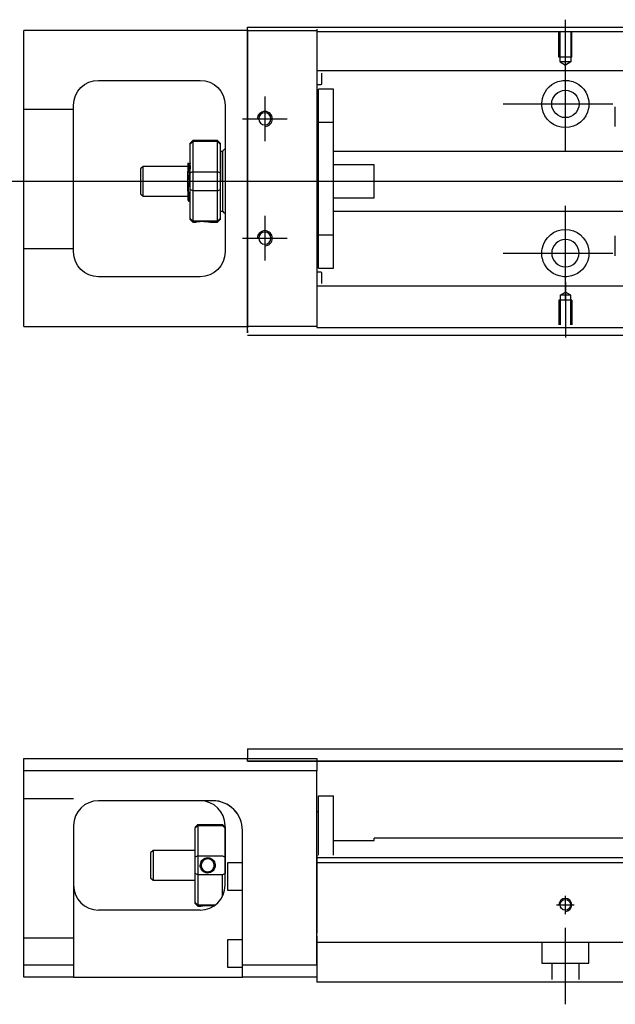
# Model space of a CAD drawing. Header units: millimetres. Extents: x -257 to 3135, y -1556 to 860.
# Tile 2 of 40: x -91 to 29, y -1553 to -1355. Entities that reach past the tile are written whole.
import ezdxf
from ezdxf.lldxf.tags import DXFTag

# ---------------------------------------------------------------- set-up
doc = ezdxf.new("R2010")
doc.units = ezdxf.units.MM
doc.layers.get('0').update_dxf_attribs({"linetype": 'CONTINUOUS'})
tags = doc.linetypes.add('DASHED', pattern=[25.72, 12.86, -12.86]).pattern_tags.tags
tags[6:7] = [DXFTag(74, 4), DXFTag(75, 0), DXFTag(340, '0'), DXFTag(46, 0.0), DXFTag(50, 0.0), DXFTag(44, 0.0), DXFTag(45, 0.0)]
tags[4:5] = [DXFTag(74, 4), DXFTag(75, 0), DXFTag(340, '0'), DXFTag(46, 0.0), DXFTag(50, 0.0), DXFTag(44, 0.0), DXFTag(45, 0.0)]

msp = doc.modelspace()

# ---------------------------------------------------------------- linework, layer by layer
at = {"linetype": 'DASHED'}
for p, q in [((-45.42, -1360.38), (-45.42, -1356.37)), ((-31.42, -1357.07), (-31.42, -1357.27)), ((-31.42, -1357.27), (-31.42, -1358.27)), ((-31.42, -1358.27), (-31.42, -1364.6)), ((-45.42, -1370.38), (-45.42, -1360.38)), ((-31.42, -1364.6), (-31.42, -1365.6)), ((-45.42, -1378.38), (-45.42, -1370.38)), ((-45.42, -1394.38), (-45.42, -1378.38)), ((-57.29, -1383.87), (-57.29, -1383.87)), ((-45.42, -1402.38), (-45.42, -1394.38)), ((-45.42, -1412.38), (-45.42, -1402.38)), ((-31.42, -1408.94), (-31.42, -1415.27)), ((-45.42, -1417.32), (-45.42, -1412.38)), ((-31.42, -1415.27), (-31.42, -1416.27)), ((-45.42, -1417.32), (-45.42, -1417.82)), ((-31.42, -1416.27), (-31.42, -1416.57)), ((-52.42, -1511.97), (-52.57, -1511.97)), ((-31.42, -1522.92), (-31.42, -1523.92)), ((-31.42, -1523.92), (-31.42, -1538.62)), ((-31.42, -1544.97), (-31.42, -1548.47))]:
    msp.add_line(p, q, dxfattribs=at)
at = {"linetype": 'Continuous'}
for p, q in [((-45.42, -1356.82), (-45.42, -1356.37)), ((-45.42, -1356.37), (80.83, -1356.37)), ((-90.42, -1359.57), (-90.42, -1357.07)), ((-45.42, -1357.07), (-90.42, -1357.07)), ((-45.42, -1356.82), (-45.42, -1416.82)), ((-31.42, -1356.77), (-31.42, -1357.07)), ((-31.42, -1357.07), (-31.42, -1359.57)), ((-90.42, -1414.07), (-90.42, -1359.57)), ((-31.42, -1359.57), (-31.42, -1414.07)), ((-75.42, -1367.07), (-54.92, -1367.07)), ((-80.42, -1401.57), (-80.42, -1372.07)), ((-49.92, -1372.07), (-49.92, -1401.57)), ((-56.42, -1379.17), (-56.92, -1379.67)), ((-56.92, -1379.85), (-56.92, -1379.67)), ((-56.92, -1385.69), (-56.92, -1379.85)), ((-51.42, -1379.17), (-56.42, -1379.17)), ((-56.42, -1379.17), (-56.42, -1379.4)), ((-56.42, -1379.4), (-56.42, -1385.44)), ((-51.42, -1379.4), (-56.42, -1379.4)), ((-50.92, -1379.67), (-51.42, -1379.17)), ((-51.42, -1379.4), (-51.42, -1379.17)), ((-51.42, -1385.44), (-51.42, -1379.4)), ((-50.92, -1379.67), (-50.92, -1379.85)), ((-50.92, -1379.85), (-50.92, -1385.69)), ((-50.42, -1381.37), (-50.92, -1381.37)), ((-50.42, -1387.37), (-50.42, -1381.37)), ((-50.42, -1381.47), (-50.42, -1393.27)), ((-66.42, -1384.37), (-66.92, -1384.87)), ((-57.42, -1384.37), (-66.42, -1384.37)), ((-66.42, -1390.37), (-66.42, -1384.37)), ((-57.04, -1383.87), (-57.29, -1383.87)), ((-66.92, -1384.87), (-66.92, -1384.87)), ((-66.92, -1384.87), (-66.92, -1389.87)), ((-57.42, -1389.35), (-57.42, -1385.4)), ((-56.92, -1387.37), (-56.92, -1385.69)), ((-56.42, -1385.44), (-56.42, -1387.37)), ((-56.42, -1385.44), (-51.42, -1385.44)), ((-51.42, -1387.37), (-51.42, -1385.44)), ((-50.92, -1385.69), (-50.92, -1389.04)), ((-56.92, -1389.04), (-56.92, -1387.37)), ((-56.42, -1387.37), (-56.42, -1389.3)), ((-51.42, -1389.3), (-51.42, -1387.37)), ((-50.42, -1387.37), (-50.42, -1393.37)), ((-66.92, -1389.87), (-66.42, -1390.37)), ((-56.92, -1394.88), (-56.92, -1389.04)), ((-56.42, -1389.3), (-56.42, -1395.34)), ((-51.42, -1389.3), (-56.42, -1389.3)), ((-51.42, -1395.34), (-51.42, -1389.3)), ((-50.92, -1389.04), (-50.92, -1394.88)), ((-66.42, -1390.37), (-57.42, -1390.37)), ((-57.25, -1391.37), (-57.08, -1391.37)), ((-50.92, -1393.37), (-50.42, -1393.37)), ((-56.92, -1395.07), (-56.92, -1394.88)), ((-56.92, -1395.07), (-56.42, -1395.57)), ((-56.42, -1395.34), (-56.42, -1395.57)), ((-56.42, -1395.34), (-51.42, -1395.34)), ((-56.42, -1395.57), (-55.92, -1395.57)), ((-52.91, -1395.57), (-51.42, -1395.57)), ((-51.42, -1395.57), (-50.92, -1395.07)), ((-51.42, -1395.57), (-51.42, -1395.34)), ((-50.92, -1394.88), (-50.92, -1395.07)), ((-54.92, -1406.57), (-75.42, -1406.57)), ((-90.42, -1416.57), (-90.42, -1414.07)), ((-31.42, -1414.07), (-31.42, -1416.57)), ((-90.42, -1416.57), (-45.42, -1416.57)), ((-45.42, -1417.82), (-45.42, -1416.82)), ((-31.42, -1416.57), (-31.42, -1416.77)), ((64.93, -1418.37), (-45.42, -1418.37)), ((-45.42, -1501.52), (44.63, -1501.52)), ((-45.42, -1501.52), (-45.42, -1502.52)), ((-45.42, -1502.52), (-45.42, -1503.52)), ((-90.42, -1505.97), (-90.42, -1503.47)), ((-90.42, -1503.47), (-31.42, -1503.47)), ((-45.42, -1503.47), (-45.42, -1503.47)), ((-45.42, -1504.02), (-45.42, -1503.52)), ((44.63, -1504.02), (-45.42, -1504.02)), ((-45.42, -1504.02), (44.63, -1504.02)), ((-31.42, -1503.47), (-31.42, -1505.97)), ((-31.42, -1505.97), (-90.42, -1505.97)), ((-90.42, -1544.97), (-90.42, -1505.97)), ((-31.42, -1544.97), (-31.42, -1505.97)), ((-31.12, -1510.97), (-28.12, -1510.97)), ((-31.12, -1522.92), (-31.12, -1510.97)), ((-31.12, -1510.97), (-28.12, -1510.97)), ((-31.12, -1522.92), (-31.12, -1510.97)), ((-28.12, -1522.92), (-28.12, -1510.97)), ((-28.12, -1522.92), (-28.12, -1510.97)), ((-52.57, -1511.97), (-75.42, -1511.97)), ((-31.12, -1514.22), (-31.42, -1514.22)), ((-31.12, -1514.22), (-31.42, -1514.22)), ((-80.42, -1516.97), (-80.42, -1544.97)), ((-55.92, -1517.27), (-55.42, -1516.77)), ((-55.42, -1516.77), (-55.42, -1517)), ((-55.42, -1516.77), (-50.42, -1516.77)), ((-55.42, -1517), (-55.42, -1523.04)), ((-50.42, -1517), (-55.42, -1517)), ((-49.92, -1517.27), (-50.42, -1516.77)), ((-50.42, -1517), (-50.42, -1516.77)), ((-49.92, -1528.97), (-49.92, -1516.97)), ((-55.92, -1517.27), (-55.92, -1517.45)), ((-55.92, -1523.29), (-55.92, -1517.45)), ((-49.92, -1517.27), (-49.92, -1517.45)), ((-49.92, -1517.45), (-49.92, -1523.29)), ((-46.42, -1544.97), (-46.42, -1517.96)), ((-28.12, -1519.97), (-19.92, -1519.97)), ((30.34, -1519.52), (-19.92, -1519.52)), ((-19.92, -1519.97), (-19.92, -1519.52)), ((-64.42, -1521.97), (-64.92, -1522.47)), ((-64.92, -1522.47), (-64.92, -1524.97)), ((-55.92, -1521.97), (-64.42, -1521.97)), ((-64.42, -1521.97), (-64.42, -1527.97)), ((-64.92, -1524.97), (-64.92, -1527.47)), ((-55.92, -1526.64), (-55.92, -1523.29)), ((-55.42, -1523.04), (-55.42, -1526.9)), ((-55.42, -1523.04), (-50.42, -1523.04)), ((-49.92, -1523.29), (-49.92, -1526.64)), ((-46.42, -1524.47), (-49.42, -1524.47)), ((-49.42, -1524.47), (-49.42, -1529.97)), ((72.7, -1523.47), (-31.42, -1523.47)), ((72.44, -1524.47), (-31.42, -1524.47)), ((-55.92, -1532.48), (-55.92, -1526.64)), ((-55.42, -1526.9), (-55.42, -1532.94)), ((-50.42, -1526.9), (-55.42, -1526.9)), ((-50.42, -1531.15), (-50.42, -1526.9)), ((-64.92, -1527.47), (-64.42, -1527.97)), ((-64.42, -1527.97), (-55.92, -1527.97)), ((-49.42, -1529.97), (-46.42, -1529.97)), ((-55.92, -1532.67), (-55.92, -1532.48)), ((-55.92, -1532.67), (-55.42, -1533.17)), ((-55.42, -1532.94), (-55.42, -1533.17)), ((-55.42, -1532.94), (-51.88, -1532.94)), ((-54.92, -1533.97), (-75.42, -1533.97)), ((-55.42, -1533.17), (-54.92, -1533.17)), ((-46.42, -1539.97), (-49.42, -1539.97)), ((-49.42, -1539.97), (-49.42, -1545.47)), ((-31.42, -1539.12), (-31.42, -1545.92)), ((-90.42, -1544.97), (-80.42, -1544.97)), ((-90.42, -1547.47), (-90.42, -1544.97)), ((-80.42, -1544.97), (-80.42, -1547.47)), ((-49.42, -1545.47), (-46.42, -1545.47)), ((-46.42, -1547.47), (-46.42, -1544.97)), ((-46.42, -1544.97), (-31.42, -1544.97)), ((-31.42, -1545.92), (-31.42, -1548.47)), ((-80.42, -1547.47), (-90.42, -1547.47)), ((-80.42, -1547.47), (-46.42, -1547.47)), ((-31.42, -1547.47), (-46.42, -1547.47)), ((66.29, -1548.47), (-31.42, -1548.47))]:
    msp.add_line(p, q, dxfattribs=at)
for p, q in [((18.58, -1365.99), (18.58, -1354.87)), ((18.58, -1381.34), (18.58, -1362.29)), ((-41.92, -1370.32), (-41.92, -1379.32)), ((6.08, -1371.82), (28.11, -1371.82)), ((-46.42, -1374.82), (-37.42, -1374.82)), ((-95.42, -1387.37), (72.88, -1387.37)), ((18.58, -1411.34), (18.58, -1392.29)), ((-41.92, -1394.32), (-41.92, -1403.32)), ((-46.42, -1398.82), (-37.42, -1398.82)), ((6.08, -1401.82), (28.11, -1401.82)), ((18.58, -1407.65), (18.58, -1418.77))]:
    msp.add_line(p, q)
at = {"linetype": 'DASHED', "ltscale": 0.3}
for p, q in [((-45.42, -1357.07), (-31.42, -1357.07)), ((80.58, -1357.32), (-31.42, -1357.32)), ((568.58, -1365.15), (-31.42, -1365.15)), ((-31.42, -1365.6), (-31.42, -1367.14)), ((-30.42, -1367.68), (-30.42, -1365.6)), ((-31.42, -1367.14), (-31.42, -1370.7)), ((-31.42, -1367.88), (-30.62, -1367.88)), ((-28.12, -1368.82), (-31.12, -1368.82)), ((-28.12, -1368.82), (-31.12, -1368.82)), ((-31.12, -1375.5), (-31.12, -1368.82)), ((-31.12, -1375.5), (-31.12, -1368.82)), ((-28.12, -1375.5), (-28.12, -1368.82)), ((-28.12, -1375.5), (-28.12, -1368.82)), ((-31.42, -1370.7), (-31.42, -1372.62)), ((-80.42, -1372.96), (-90.42, -1372.96)), ((-31.42, -1372.62), (-31.42, -1400.92)), ((-31.12, -1376.07), (-31.42, -1376.07)), ((-31.12, -1376.07), (-31.42, -1376.07)), ((-31.12, -1398.13), (-31.12, -1375.5)), ((-31.12, -1375.5), (-28.12, -1375.5)), ((-31.12, -1398.13), (-31.12, -1375.5)), ((-28.12, -1398.13), (-28.12, -1375.5)), ((-28.12, -1398.13), (-28.12, -1375.5)), ((568.58, -1381.37), (-28.12, -1381.37)), ((-19.92, -1384.05), (-28.12, -1384.05)), ((-19.92, -1390.68), (-19.92, -1384.05)), ((-28.12, -1390.68), (-19.92, -1390.68)), ((-28.12, -1393.37), (568.58, -1393.37)), ((-31.42, -1397.57), (-31.12, -1397.57)), ((-31.42, -1397.57), (-31.12, -1397.57)), ((-31.12, -1398.13), (-28.12, -1398.13)), ((-31.12, -1404.82), (-31.12, -1398.13)), ((-31.12, -1404.82), (-31.12, -1398.13)), ((-28.12, -1404.82), (-28.12, -1398.13)), ((-28.12, -1404.82), (-28.12, -1398.13)), ((-80.42, -1400.96), (-90.42, -1400.96)), ((-31.42, -1400.92), (-31.42, -1402.84)), ((-31.42, -1402.84), (-31.42, -1406.4)), ((-30.62, -1405.66), (-31.42, -1405.66)), ((-31.12, -1404.82), (-28.12, -1404.82)), ((-31.12, -1404.82), (-28.12, -1404.82)), ((-30.42, -1407.94), (-30.42, -1405.86)), ((-31.42, -1406.4), (-31.42, -1407.94)), ((-31.42, -1407.94), (-31.42, -1408.94)), ((568.58, -1408.49), (-31.42, -1408.49)), ((17.51, -1410.27), (18.58, -1409.65)), ((19.66, -1410.27), (18.58, -1409.65)), ((19.88, -1411.27), (17.28, -1411.27)), ((17.28, -1411.27), (17.28, -1416.27)), ((17.51, -1410.27), (17.51, -1416.27)), ((19.66, -1410.27), (17.51, -1410.27)), ((19.66, -1416.27), (19.66, -1410.27)), ((19.88, -1411.27), (19.88, -1416.27)), ((-31.42, -1416.57), (-45.42, -1416.57)), ((568.58, -1416.82), (-31.42, -1416.82)), ((-80.42, -1511.61), (-90.42, -1511.61)), ((-80.42, -1539.61), (-90.42, -1539.61)), ((568.58, -1540.47), (-31.42, -1540.47)), ((13.83, -1540.47), (13.83, -1544.62)), ((23.33, -1544.62), (23.33, -1540.47)), ((13.83, -1544.62), (23.33, -1544.62)), ((15.83, -1544.62), (15.83, -1547.92)), ((21.33, -1547.92), (21.33, -1544.62))]:
    msp.add_line(p, q, dxfattribs=at)
at = {"linetype": 'DASHED', "ltscale": 0.1}
for p, q in [((17.28, -1362.37), (17.28, -1357.37)), ((17.51, -1363.37), (17.51, -1357.37)), ((19.66, -1357.37), (19.66, -1363.37)), ((19.88, -1362.37), (19.88, -1357.37)), ((19.88, -1362.37), (17.28, -1362.37)), ((19.66, -1363.37), (17.51, -1363.37)), ((17.51, -1363.37), (18.58, -1363.99)), ((19.66, -1363.37), (18.58, -1363.99))]:
    msp.add_line(p, q, dxfattribs=at)
at = {"linetype": 'DASHED', "ltscale": 0.5}
for p, q in [((28.63, -1376.37), (28.63, -1372.37)), ((28.63, -1402.37), (28.63, -1398.37))]:
    msp.add_line(p, q, dxfattribs=at)
at = {"ltscale": 0.5}
for p, q in [((16.78, -1532.92), (20.38, -1532.92)), ((18.58, -1534.78), (18.58, -1531.12)), ((18.58, -1552.92), (18.58, -1537.56))]:
    msp.add_line(p, q, dxfattribs=at)
at = {"linetype": 'Continuous'}
for centre, radius in [((18.58, -1371.82), 2.75), ((18.58, -1532.92), 1.07)]:
    msp.add_circle(centre, radius, dxfattribs=at)
at = {"linetype": 'Continuous', "extrusion": (0, 0, -1)}
for centre, radius in [((41.92, -1374.82), 1.22), ((41.92, -1398.82), 1.22), ((-18.58, -1401.82), 2.75)]:
    msp.add_circle(centre, radius, dxfattribs=at)
for centre, radius, start, end in [((75.42, -1372.07), 5, 0, 90), ((54.92, -1372.07), 5, 90, 180), ((-18.58, -1371.82), 4.75, 13.6191, 80.1049), ((-18.58, -1371.82), 4.75, 99.8951, 166.3809), ((-18.58, -1371.82), 4.75, 189.6765, 350.3235), ((-18.58, -1401.82), 4.75, 10.8558, 169.1442), ((75.42, -1401.57), 5, 270, 0), ((54.92, -1401.57), 5, 180, 270), ((-18.58, -1401.82), 4.75, 285.2319, 347.572), ((-18.58, -1401.82), 4.75, 192.428, 254.7681)]:
    msp.add_arc(centre, radius, start, end, dxfattribs=at)
at = {"linetype": 'DASHED', "ltscale": 0.3}
for centre, start, end in [((-30.62, -1367.68), 270, 0), ((-30.62, -1405.86), 0, 90)]:
    msp.add_arc(centre, 0.2, start, end, dxfattribs=at)
for centre, radius in [((-41.92, -1374.82), 1.5), ((-41.92, -1398.82), 1.5), ((18.58, -1532.92), 1.3)]:
    msp.add_arc(centre, radius, 270, 180)
at = {"linetype": 'Continuous'}
for centre, radius, start, end in [((-49.92, -1381.47), 0.5, 90, 180), ((-49.92, -1393.27), 0.5, 180, 270), ((-75.42, -1516.97), 5, 90, 180), ((-54.92, -1516.97), 5, 0, 90), ((-75.42, -1528.97), 5, 180, 270), ((-54.92, -1528.97), 5, 270, 0)]:
    msp.add_arc(centre, radius, start, end, dxfattribs=at)
at = {"linetype": 'DASHED'}
msp.add_arc((-52.42, -1517.97), 6, 0, 90, dxfattribs=at)
at = {"linetype": 'Continuous'}
msp.add_ellipse((-52.42, -1517.96), major_axis=(4.24, 4.24), ratio=1, start_param=5.497787, end_param=7.068583, dxfattribs=at)
for points, knots in [([(17.77, -1367.14), (18.18, -1367.07), (18.61, -1367.05), (19.15, -1367.1), (19.28, -1367.12), (19.4, -1367.14)], [0, 0, 0, 0, 0.772987, 0.772987, 1, 1, 1, 1]), ([(-57.42, -1383.65), (-57.42, -1383.68), (-57.42, -1383.78), (-57.42, -1384.1), (-57.42, -1384.33), (-57.42, -1384.84), (-57.42, -1385.11), (-57.42, -1385.4)], [0, 0, 0, 0, 0.341605, 0.341605, 0.709042, 0.709042, 1, 1, 1, 1]), ([(-56.92, -1389.88), (-56.93, -1389.62), (-56.95, -1389.3), (-56.99, -1388.61), (-57.01, -1388.23), (-57.04, -1387.45), (-57.06, -1387.05), (-57.1, -1386.28), (-57.11, -1385.91), (-57.15, -1385.23), (-57.17, -1384.93), (-57.2, -1384.43), (-57.22, -1384.22), (-57.25, -1383.97), (-57.27, -1383.9), (-57.28, -1383.88)], [0, 0, 0, 0, 0.142488, 0.142488, 0.289539, 0.289539, 0.436554, 0.436554, 0.583581, 0.583581, 0.730615, 0.730615, 0.877631, 0.877631, 1, 1, 1, 1]), ([(-57.04, -1383.87), (-57.02, -1383.87), (-57.01, -1383.92), (-56.97, -1384.14), (-56.95, -1384.32), (-56.93, -1384.64), (-56.92, -1384.74), (-56.92, -1384.84)], [0, 0, 0, 0, 0.388824, 0.388824, 0.829994, 0.829994, 1, 1, 1, 1]), ([(-57.08, -1391.37), (-57.09, -1391.37), (-57.1, -1391.36), (-57.12, -1391.28), (-57.14, -1391.14), (-57.18, -1390.74), (-57.19, -1390.47), (-57.23, -1389.82), (-57.25, -1389.44), (-57.29, -1388.63), (-57.3, -1388.18), (-57.34, -1387.29), (-57.35, -1386.83), (-57.39, -1386.05), (-57.4, -1385.71), (-57.42, -1385.4)], [0, 0, 0, 0, 0.062674, 0.062674, 0.22432, 0.22432, 0.386002, 0.386002, 0.547651, 0.547651, 0.70934, 0.70934, 0.870988, 0.870988, 1, 1, 1, 1]), ([(-57.42, -1389.35), (-57.42, -1389.72), (-57.42, -1390.05), (-57.42, -1390.58), (-57.42, -1390.78), (-57.42, -1391.02), (-57.42, -1391.09), (-57.42, -1391.09)], [0, 0, 0, 0, 0.355488, 0.355488, 0.70353, 0.70353, 1, 1, 1, 1]), ([(-57.42, -1389.35), (-57.4, -1389.74), (-57.38, -1390.09), (-57.35, -1390.68), (-57.33, -1390.92), (-57.29, -1391.25), (-57.28, -1391.35), (-57.26, -1391.37), (-57.25, -1391.37), (-57.25, -1391.37)], [0, 0, 0, 0, 0.320659, 0.320659, 0.641321, 0.641321, 0.962057, 0.962057, 1, 1, 1, 1]), ([(-55.92, -1395.57), (-55.92, -1395.57), (-55.89, -1395.56), (-55.78, -1395.54), (-55.69, -1395.53), (-55.48, -1395.49), (-55.34, -1395.47), (-55.05, -1395.44), (-54.89, -1395.43), (-54.56, -1395.42), (-54.38, -1395.42), (-54.06, -1395.43), (-53.91, -1395.43), (-53.62, -1395.46), (-53.48, -1395.48), (-53.25, -1395.51), (-53.15, -1395.52), (-53, -1395.55), (-52.95, -1395.56), (-52.92, -1395.57), (-52.91, -1395.57), (-52.91, -1395.57)], [0, 0, 0, 0, 0.109357, 0.109357, 0.21915, 0.21915, 0.330451, 0.330451, 0.436162, 0.436162, 0.542186, 0.542186, 0.640015, 0.640015, 0.743853, 0.743853, 0.849113, 0.849113, 0.958413, 0.958413, 1, 1, 1, 1]), ([(19.83, -1406.4), (19.43, -1406.51), (19, -1406.57), (18.16, -1406.57), (17.74, -1406.51), (17.33, -1406.4)], [0, 0, 0, 0, 0.500461, 0.500461, 1, 1, 1, 1]), ([(-54.92, -1524.97), (-54.92, -1524.79), (-54.89, -1524.61), (-54.78, -1524.28), (-54.69, -1524.13), (-54.48, -1523.85), (-54.34, -1523.73), (-54.05, -1523.55), (-53.89, -1523.48), (-53.56, -1523.41), (-53.38, -1523.4), (-53.06, -1523.45), (-52.91, -1523.5), (-52.62, -1523.64), (-52.48, -1523.74), (-52.25, -1523.97), (-52.15, -1524.11), (-52, -1524.42), (-51.95, -1524.59), (-51.92, -1524.83), (-51.91, -1524.9), (-51.91, -1524.97)], [0, 0, 0, 0, 0.109357, 0.109357, 0.21915, 0.21915, 0.330451, 0.330451, 0.436162, 0.436162, 0.542186, 0.542186, 0.640015, 0.640015, 0.743853, 0.743853, 0.849113, 0.849113, 0.958413, 0.958413, 1, 1, 1, 1]), ([(-51.91, -1524.97), (-51.91, -1525.14), (-51.94, -1525.32), (-52.06, -1525.65), (-52.14, -1525.81), (-52.36, -1526.09), (-52.5, -1526.21), (-52.79, -1526.39), (-52.95, -1526.45), (-53.28, -1526.52), (-53.45, -1526.53), (-53.78, -1526.48), (-53.93, -1526.44), (-54.22, -1526.29), (-54.35, -1526.2), (-54.59, -1525.96), (-54.69, -1525.82), (-54.84, -1525.51), (-54.89, -1525.34), (-54.92, -1525.1), (-54.92, -1525.03), (-54.92, -1524.97)], [0, 0, 0, 0, 0.109681, 0.109681, 0.219848, 0.219848, 0.331471, 0.331471, 0.436803, 0.436803, 0.542595, 0.542595, 0.640477, 0.640477, 0.744315, 0.744315, 0.8492, 0.8492, 0.95844, 0.95844, 1, 1, 1, 1]), ([(-52.12, -1524.97), (-52.12, -1524.84), (-52.13, -1524.72), (-52.21, -1524.47), (-52.27, -1524.33), (-52.44, -1524.1), (-52.54, -1523.99), (-52.78, -1523.83), (-52.91, -1523.76), (-53.19, -1523.68), (-53.34, -1523.66), (-53.63, -1523.68), (-53.77, -1523.71), (-54.04, -1523.81), (-54.16, -1523.89), (-54.38, -1524.08), (-54.47, -1524.19), (-54.62, -1524.45), (-54.67, -1524.59), (-54.71, -1524.81), (-54.72, -1524.89), (-54.72, -1524.97)], [0, 0, 0, 0, 0.090081, 0.090081, 0.195216, 0.195216, 0.30186, 0.30186, 0.410211, 0.410211, 0.517617, 0.517617, 0.621981, 0.621981, 0.727419, 0.727419, 0.835017, 0.835017, 0.943332, 0.943332, 1, 1, 1, 1]), ([(-54.72, -1524.97), (-54.72, -1525.09), (-54.7, -1525.21), (-54.63, -1525.47), (-54.56, -1525.6), (-54.4, -1525.83), (-54.29, -1525.94), (-54.06, -1526.11), (-53.92, -1526.17), (-53.64, -1526.26), (-53.49, -1526.27), (-53.2, -1526.26), (-53.06, -1526.23), (-52.8, -1526.12), (-52.67, -1526.04), (-52.46, -1525.85), (-52.36, -1525.74), (-52.22, -1525.49), (-52.16, -1525.34), (-52.12, -1525.12), (-52.12, -1525.04), (-52.12, -1524.97)], [0, 0, 0, 0, 0.090082, 0.090082, 0.19511, 0.19511, 0.301651, 0.301651, 0.410013, 0.410013, 0.517402, 0.517402, 0.621792, 0.621792, 0.727238, 0.727238, 0.834796, 0.834796, 0.943135, 0.943135, 1, 1, 1, 1]), ([(-54.92, -1533.17), (-54.92, -1533.17), (-54.89, -1533.16), (-54.78, -1533.14), (-54.69, -1533.12), (-54.48, -1533.09), (-54.34, -1533.07), (-54.04, -1533.04), (-53.88, -1533.03), (-53.56, -1533.02), (-53.38, -1533.02), (-53.06, -1533.03), (-52.91, -1533.03), (-52.62, -1533.06), (-52.48, -1533.08), (-52.28, -1533.1), (-52.2, -1533.11), (-52.14, -1533.13)], [0, 0, 0, 0, 0.1096809, 0.1096809, 0.2198481, 0.2198481, 0.3314707, 0.3314707, 0.4368026, 0.4368026, 0.542595, 0.542595, 0.6404774, 0.6404774, 0.7443154, 0.7443154, 0.8201607, 0.8201607, 0.8201607, 0.8201607])]:
    msp.add_open_spline(points, degree=3, knots=knots, dxfattribs=at)
for points, degree in [([(13.9, -1372.62), (13.79, -1371.96), (13.82, -1371.29), (13.97, -1370.7)], 3), ([(23.2, -1370.7), (23.34, -1371.29), (23.38, -1371.96), (23.27, -1372.62)], 3), ([(-56.92, -1379.85), (-56.75, -1379.7), (-56.58, -1379.55), (-56.42, -1379.4)], 3), ([(-51.42, -1379.4), (-51.25, -1379.55), (-51.08, -1379.7), (-50.92, -1379.85)], 3), ([(-57.28, -1383.88), (-57.4, -1383.67)], 1), ([(-56.92, -1383.64), (-56.98, -1383.76), (-57.05, -1383.87)], 2), ([(-56.92, -1385.69), (-56.75, -1385.61), (-56.58, -1385.52), (-56.42, -1385.44)], 3), ([(-51.42, -1385.44), (-51.25, -1385.52), (-51.08, -1385.61), (-50.92, -1385.69)], 3), ([(-56.42, -1389.3), (-56.58, -1389.21), (-56.75, -1389.13), (-56.92, -1389.04)], 3), ([(-51.42, -1389.3), (-51.25, -1389.21), (-51.08, -1389.13), (-50.92, -1389.04)], 3), ([(-57.43, -1391.07), (-57.34, -1391.22), (-57.26, -1391.36)], 2), ([(-57.08, -1391.36), (-57, -1391.23), (-56.92, -1391.09)], 2), ([(-56.42, -1395.34), (-56.58, -1395.19), (-56.75, -1395.03), (-56.92, -1394.88)], 3), ([(-51.42, -1395.34), (-51.25, -1395.19), (-51.08, -1395.03), (-50.92, -1394.88)], 3), ([(13.94, -1402.84), (13.81, -1402.24), (13.79, -1401.57), (13.92, -1400.92)], 3), ([(23.25, -1400.92), (23.37, -1401.58), (23.35, -1402.24), (23.22, -1402.84)], 3), ([(-52.42, -1511.96), (-52.47, -1511.96), (-52.52, -1511.97), (-52.57, -1511.97)], 3), ([(-55.42, -1517), (-55.58, -1517.15), (-55.75, -1517.3), (-55.92, -1517.45)], 3), ([(-50.42, -1517), (-50.25, -1517.15), (-50.08, -1517.3), (-49.92, -1517.45)], 3), ([(-55.42, -1523.04), (-55.58, -1523.12), (-55.75, -1523.21), (-55.92, -1523.29)], 3), ([(-50.42, -1523.04), (-50.25, -1523.12), (-50.08, -1523.21), (-49.92, -1523.29)], 3), ([(-55.42, -1526.9), (-55.58, -1526.81), (-55.75, -1526.73), (-55.92, -1526.64)], 3), ([(-49.92, -1526.64), (-50.08, -1526.73), (-50.25, -1526.81), (-50.42, -1526.9)], 3), ([(-55.42, -1532.94), (-55.58, -1532.79), (-55.75, -1532.63), (-55.92, -1532.48)], 3)]:
    msp.add_open_spline(points, degree=degree, dxfattribs=at)
at = {"linetype": 'DASHED'}
for points, degree in [([(-57.05, -1383.87), (-57.05, -1383.87), (-57.05, -1383.88)], 2), ([(-55.92, -1395.56), (-55.91, -1395.55)], 1)]:
    msp.add_open_spline(points, degree=degree, dxfattribs=at)

doc.saveas('drawing.dxf')
